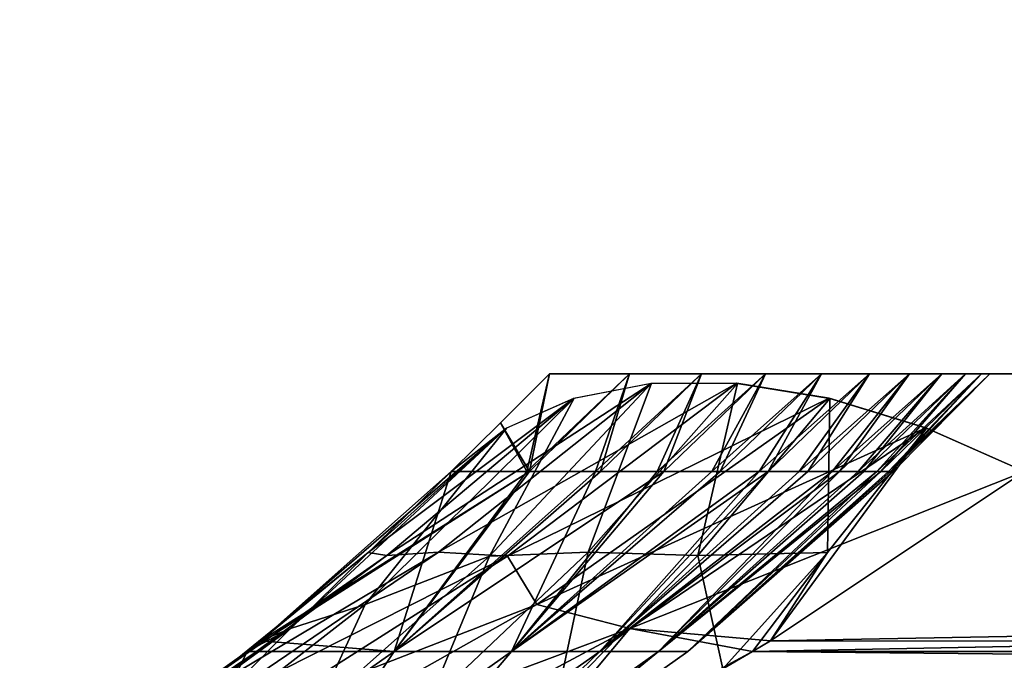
# Model space of a CAD drawing. Header units: millimetres. Extents: x -125 to 125, y -4 to 54.
# Tile 21 of 256: x -121.307 to -120.081, y -1.356 to -0.559. Entities that reach past the tile are written whole.
import ezdxf

# ---------------------------------------------------------------- set-up
doc = ezdxf.new("R2010")
doc.units = ezdxf.units.MM
doc.header["$LTSCALE"] = 65.185185
for name, color, linetype in [('10', 7, 'CONTINUOUS'), ('170', 7, 'CONTINUOUS'), ('173', 7, 'CONTINUOUS'), ('174', 7, 'CONTINUOUS'), ('175', 7, 'CONTINUOUS'), ('177', 7, 'CONTINUOUS'), ('178', 7, 'CONTINUOUS'), ('24', 7, 'CONTINUOUS'), ('8', 7, 'CONTINUOUS')]:
    doc.layers.add(name, color=color, linetype=linetype)

msp = doc.modelspace()

# ---------------------------------------------------------------- linework, layer by layer
at = {"layer": '10', "color": 7, "linetype": 'Continuous'}
for points in [[(123.901, 0, -124.9), (-123.8345, -1.5218, -124.8336), (-123.901, 0, -124.9), (123.901, 0, -124.9)], [(123.8345, -1.5218, -124.8336), (-123.8345, -1.5218, -124.8336), (123.901, 0, -124.9), (123.8345, -1.5218, -124.8336)]]:
    msp.add_3dface(points, dxfattribs=at)
at = {"layer": '170', "color": 7, "linetype": 'Continuous'}
for points in [[(-120.6753, -1.1213, 109.272), (-120.6472, -1, 119.9336), (-120.7084, -1.0607, 119.9949), (-120.6753, -1.1213, 109.272)], [(-120.6472, -1, -119.9336), (-120.672, -1.1213, -108.8827), (-120.7084, -1.0607, -119.9949), (-120.6472, -1, -119.9336)], [(-120.5898, -1.1213, 98.488), (-120.5476, -1, 108.5117), (-120.6753, -1.1213, 109.272), (-120.5898, -1.1213, 98.488)], [(-120.5476, -1, 108.5117), (-120.6472, -1, 119.9336), (-120.6753, -1.1213, 109.272), (-120.5476, -1, 108.5117)], [(-120.6472, -1, -119.9336), (-120.5476, -1, -108.5117), (-120.672, -1.1213, -108.8827), (-120.6472, -1, -119.9336)], [(-120.672, -1.1213, -108.8827), (-120.5476, -1, -108.5117), (-120.5837, -1.1213, -97.6819), (-120.672, -1.1213, -108.8827)], [(-120.458, -1, 97.0896), (-120.5476, -1, 108.5117), (-120.5898, -1.1213, 98.488), (-120.458, -1, 97.0896)], [(-120.5131, -1.1213, 87.7041), (-120.458, -1, 97.0896), (-120.5898, -1.1213, 98.488), (-120.5131, -1.1213, 87.7041)], [(-120.5476, -1, -108.5117), (-120.458, -1, -97.0896), (-120.5837, -1.1213, -97.6819), (-120.5476, -1, -108.5117)], [(-120.5837, -1.1213, -97.6819), (-120.458, -1, -97.0896), (-120.5048, -1.1213, -86.4492), (-120.5837, -1.1213, -97.6819)], [(-120.3783, -1, 85.6675), (-120.458, -1, 97.0896), (-120.5131, -1.1213, 87.7041), (-120.3783, -1, 85.6675)], [(-120.4454, -1.1213, 76.9202), (-120.3783, -1, 85.6675), (-120.5131, -1.1213, 87.7041), (-120.4454, -1.1213, 76.9202)], [(-120.458, -1, -97.0896), (-120.3783, -1, -85.6675), (-120.5048, -1.1213, -86.4492), (-120.458, -1, -97.0896)], [(-120.5048, -1.1213, -86.4492), (-120.3783, -1, -85.6675), (-120.435, -1.1213, -75.1326), (-120.5048, -1.1213, -86.4492)], [(-120.3086, -1, 74.2453), (-120.3783, -1, 85.6675), (-120.4454, -1.1213, 76.9202), (-120.3086, -1, 74.2453)], [(-120.3865, -1.1213, 66.1366), (-120.3086, -1, 74.2453), (-120.4454, -1.1213, 76.9202), (-120.3865, -1.1213, 66.1366)], [(-120.435, -1.1213, -75.1326), (-120.3086, -1, -74.2453), (-120.3751, -1.1213, -63.8441), (-120.435, -1.1213, -75.1326)], [(-120.3783, -1, -85.6675), (-120.3086, -1, -74.2453), (-120.435, -1.1213, -75.1326), (-120.3783, -1, -85.6675)], [(-120.2489, -1, 62.823), (-120.3086, -1, 74.2453), (-120.3865, -1.1213, 66.1366), (-120.2489, -1, 62.823)], [(-120.3365, -1.1213, 55.3532), (-120.2489, -1, 62.823), (-120.3865, -1.1213, 66.1366), (-120.3365, -1.1213, 55.3532)], [(-120.3751, -1.1213, -63.8441), (-120.2489, -1, -62.823), (-120.3257, -1.1213, -52.7357), (-120.3751, -1.1213, -63.8441)], [(-120.3086, -1, -74.2453), (-120.2489, -1, -62.823), (-120.3751, -1.1213, -63.8441), (-120.3086, -1, -74.2453)], [(-120.1991, -1, 51.4007), (-120.2489, -1, 62.823), (-120.3365, -1.1213, 55.3532), (-120.1991, -1, 51.4007)], [(-120.2954, -1.1213, 44.5704), (-120.1991, -1, 51.4007), (-120.3365, -1.1213, 55.3532), (-120.2954, -1.1213, 44.5704)], [(-120.2489, -1, -62.823), (-120.1991, -1, -51.4007), (-120.3257, -1.1213, -52.7357), (-120.2489, -1, -62.823)], [(-120.3257, -1.1213, -52.7357), (-120.1991, -1, -51.4007), (-120.2862, -1.1213, -41.7909), (-120.3257, -1.1213, -52.7357)], [(-120.2631, -1.1213, 33.7874), (-120.1592, -1, 39.9784), (-120.2954, -1.1213, 44.5704), (-120.2631, -1.1213, 33.7874)], [(-120.1592, -1, 39.9784), (-120.1991, -1, 51.4007), (-120.2954, -1.1213, 44.5704), (-120.1592, -1, 39.9784)], [(-120.1991, -1, -51.4007), (-120.1592, -1, -39.9784), (-120.2862, -1.1213, -41.7909), (-120.1991, -1, -51.4007)], [(-120.2862, -1.1213, -41.7909), (-120.1592, -1, -39.9784), (-120.2561, -1.1213, -30.9258), (-120.2862, -1.1213, -41.7909)], [(-120.1294, -1, 28.556), (-120.1592, -1, 39.9784), (-120.2631, -1.1213, 33.7874), (-120.1294, -1, 28.556)], [(-120.2398, -1.1213, 23.0032), (-120.1294, -1, 28.556), (-120.2631, -1.1213, 33.7874), (-120.2398, -1.1213, 23.0032)], [(-120.1592, -1, -39.9784), (-120.1294, -1, -28.556), (-120.2561, -1.1213, -30.9258), (-120.1592, -1, -39.9784)], [(-120.2561, -1.1213, -30.9258), (-120.1294, -1, -28.556), (-120.235, -1.1213, -20.0983), (-120.2561, -1.1213, -30.9258)], [(-120.1095, -1, 17.1336), (-120.1294, -1, 28.556), (-120.2398, -1.1213, 23.0032), (-120.1095, -1, 17.1336)], [(-120.2253, -1.1213, 12.2182), (-120.1095, -1, 17.1336), (-120.2398, -1.1213, 23.0032), (-120.2253, -1.1213, 12.2182)], [(-120.1294, -1, -28.556), (-120.1095, -1, -17.1336), (-120.235, -1.1213, -20.0983), (-120.1294, -1, -28.556)], [(-120.235, -1.1213, -20.0983), (-120.1095, -1, -17.1336), (-120.2229, -1.1213, -9.3302), (-120.235, -1.1213, -20.0983)], [(-120.0995, -1, 5.7112), (-120.1095, -1, 17.1336), (-120.2253, -1.1213, 12.2182), (-120.0995, -1, 5.7112)], [(-120.2197, -1.1213, 1.4344), (-120.0995, -1, 5.7112), (-120.2253, -1.1213, 12.2182), (-120.2197, -1.1213, 1.4344)], [(-120.1095, -1, -17.1336), (-120.0995, -1, -5.7112), (-120.2229, -1.1213, -9.3302), (-120.1095, -1, -17.1336)], [(-120.2229, -1.1213, -9.3302), (-120.0995, -1, -5.7112), (-120.2197, -1.1213, 1.4344), (-120.2229, -1.1213, -9.3302)], [(-120.0995, -1, -5.7112), (-120.0995, -1, 5.7112), (-120.2197, -1.1213, 1.4344), (-120.0995, -1, -5.7112)], [(-120.672, -1.1213, -108.8827), (-120.7696, -1.1213, -120.0561), (-120.7084, -1.0607, -119.9949), (-120.672, -1.1213, -108.8827)], [(-120.7696, -1.1213, 120.0561), (-120.6753, -1.1213, 109.272), (-120.7084, -1.0607, 119.9949), (-120.7696, -1.1213, 120.0561)]]:
    msp.add_3dface(points, dxfattribs=at)
at = {"layer": '173', "color": 7, "linetype": 'Continuous'}
for points in [[(-98.5057, -1.3455, -120.8407), (-120.0561, -1.1213, -120.7696), (-120.3722, -1.3322, -121.0069), (-98.5057, -1.3455, -120.8407)], [(-120.3945, -1.3455, -121.0236), (-98.5057, -1.3455, -120.8407), (-120.3722, -1.3322, -121.0069), (-120.3945, -1.3455, -121.0236)], [(-120.7145, -1.5165, -121.2639), (-98.8092, -1.5404, -121.1177), (-120.3945, -1.3455, -121.0236), (-120.7145, -1.5165, -121.2639)], [(-120.3945, -1.3455, -121.0236), (-98.8092, -1.5404, -121.1177), (-98.5057, -1.3455, -120.8407), (-120.3945, -1.3455, -121.0236)]]:
    msp.add_3dface(points, dxfattribs=at)
at = {"layer": '174', "color": 7, "linetype": 'Continuous'}
for points in [[(-120.672, -1.1213, -108.8827), (-120.8407, -1.3455, -98.5057), (-121.0236, -1.3455, -120.3945), (-120.672, -1.1213, -108.8827)], [(-120.672, -1.1213, -108.8827), (-121.0236, -1.3455, -120.3945), (-121.0069, -1.3322, -120.3722), (-120.672, -1.1213, -108.8827)], [(-120.8407, -1.3455, 98.5057), (-120.7696, -1.1213, 120.0561), (-121.0069, -1.3322, 120.3722), (-120.8407, -1.3455, 98.5057)], [(-120.7696, -1.1213, -120.0561), (-120.672, -1.1213, -108.8827), (-121.0069, -1.3322, -120.3722), (-120.7696, -1.1213, -120.0561)], [(-120.5898, -1.1213, 98.488), (-120.6753, -1.1213, 109.272), (-120.8407, -1.3455, 98.5057), (-120.5898, -1.1213, 98.488)], [(-120.5898, -1.1213, 98.488), (-120.8407, -1.3455, 98.5057), (-120.6944, -1.3455, 76.6158), (-120.5898, -1.1213, 98.488)], [(-120.6753, -1.1213, 109.272), (-120.7696, -1.1213, 120.0561), (-120.8407, -1.3455, 98.5057), (-120.6753, -1.1213, 109.272)], [(-120.5048, -1.1213, -86.4492), (-120.6944, -1.3455, -76.6158), (-120.8407, -1.3455, -98.5057), (-120.5048, -1.1213, -86.4492)], [(-120.672, -1.1213, -108.8827), (-120.5837, -1.1213, -97.6819), (-120.8407, -1.3455, -98.5057), (-120.672, -1.1213, -108.8827)], [(-120.5837, -1.1213, -97.6819), (-120.5048, -1.1213, -86.4492), (-120.8407, -1.3455, -98.5057), (-120.5837, -1.1213, -97.6819)], [(-120.5048, -1.1213, -86.4492), (-120.435, -1.1213, -75.1326), (-120.6944, -1.3455, -76.6158), (-120.5048, -1.1213, -86.4492)], [(-120.435, -1.1213, -75.1326), (-120.3751, -1.1213, -63.8441), (-120.6944, -1.3455, -76.6158), (-120.435, -1.1213, -75.1326)], [(-120.3751, -1.1213, -63.8441), (-120.5847, -1.3455, -54.7257), (-120.6944, -1.3455, -76.6158), (-120.3751, -1.1213, -63.8441)], [(-120.3865, -1.1213, 66.1366), (-120.4454, -1.1213, 76.9202), (-120.6944, -1.3455, 76.6158), (-120.3865, -1.1213, 66.1366)], [(-120.3865, -1.1213, 66.1366), (-120.6944, -1.3455, 76.6158), (-120.5847, -1.3455, 54.7257), (-120.3865, -1.1213, 66.1366)], [(-120.4454, -1.1213, 76.9202), (-120.5131, -1.1213, 87.7041), (-120.6944, -1.3455, 76.6158), (-120.4454, -1.1213, 76.9202)], [(-120.5131, -1.1213, 87.7041), (-120.5898, -1.1213, 98.488), (-120.6944, -1.3455, 76.6158), (-120.5131, -1.1213, 87.7041)], [(-120.3751, -1.1213, -63.8441), (-120.3257, -1.1213, -52.7357), (-120.5847, -1.3455, -54.7257), (-120.3751, -1.1213, -63.8441)], [(-120.3257, -1.1213, -52.7357), (-120.2862, -1.1213, -41.7909), (-120.5847, -1.3455, -54.7257), (-120.3257, -1.1213, -52.7357)], [(-120.2862, -1.1213, -41.7909), (-120.5116, -1.3455, -32.8355), (-120.5847, -1.3455, -54.7257), (-120.2862, -1.1213, -41.7909)], [(-120.2954, -1.1213, 44.5704), (-120.3365, -1.1213, 55.3532), (-120.5847, -1.3455, 54.7257), (-120.2954, -1.1213, 44.5704)], [(-120.2954, -1.1213, 44.5704), (-120.5847, -1.3455, 54.7257), (-120.5116, -1.3455, 32.8355), (-120.2954, -1.1213, 44.5704)], [(-120.3365, -1.1213, 55.3532), (-120.3865, -1.1213, 66.1366), (-120.5847, -1.3455, 54.7257), (-120.3365, -1.1213, 55.3532)], [(-120.2862, -1.1213, -41.7909), (-120.2561, -1.1213, -30.9258), (-120.5116, -1.3455, -32.8355), (-120.2862, -1.1213, -41.7909)], [(-120.2561, -1.1213, -30.9258), (-120.235, -1.1213, -20.0983), (-120.5116, -1.3455, -32.8355), (-120.2561, -1.1213, -30.9258)], [(-120.235, -1.1213, -20.0983), (-120.475, -1.3455, -10.9452), (-120.5116, -1.3455, -32.8355), (-120.235, -1.1213, -20.0983)], [(-120.2398, -1.1213, 23.0032), (-120.2631, -1.1213, 33.7874), (-120.5116, -1.3455, 32.8355), (-120.2398, -1.1213, 23.0032)], [(-120.2398, -1.1213, 23.0032), (-120.5116, -1.3455, 32.8355), (-120.475, -1.3455, 10.9452), (-120.2398, -1.1213, 23.0032)], [(-120.2631, -1.1213, 33.7874), (-120.2954, -1.1213, 44.5704), (-120.5116, -1.3455, 32.8355), (-120.2631, -1.1213, 33.7874)], [(-120.235, -1.1213, -20.0983), (-120.2229, -1.1213, -9.3302), (-120.475, -1.3455, -10.9452), (-120.235, -1.1213, -20.0983)], [(-120.2229, -1.1213, -9.3302), (-120.2197, -1.1213, 1.4344), (-120.475, -1.3455, -10.9452), (-120.2229, -1.1213, -9.3302)], [(-120.2197, -1.1213, 1.4344), (-120.2253, -1.1213, 12.2182), (-120.475, -1.3455, 10.9452), (-120.2197, -1.1213, 1.4344)], [(-120.2197, -1.1213, 1.4344), (-120.475, -1.3455, 10.9452), (-120.475, -1.3455, -10.9452), (-120.2197, -1.1213, 1.4344)], [(-120.2253, -1.1213, 12.2182), (-120.2398, -1.1213, 23.0032), (-120.475, -1.3455, 10.9452), (-120.2253, -1.1213, 12.2182)], [(-121.0236, -1.3455, 120.3945), (-120.8407, -1.3455, 98.5057), (-121.0069, -1.3322, 120.3722), (-121.0236, -1.3455, 120.3945)], [(-121.2639, -1.5165, 120.7145), (-121.1177, -1.5404, 98.8092), (-121.0236, -1.3455, 120.3945), (-121.2639, -1.5165, 120.7145)], [(-121.0236, -1.3455, 120.3945), (-121.1177, -1.5404, 98.8092), (-120.8407, -1.3455, 98.5057), (-121.0236, -1.3455, 120.3945)], [(-121.1177, -1.5404, 98.8092), (-120.9705, -1.5404, 76.8519), (-120.8407, -1.3455, 98.5057), (-121.1177, -1.5404, 98.8092)], [(-121.0236, -1.3455, -120.3945), (-121.1177, -1.5404, -98.8092), (-121.0514, -1.3671, -120.4314), (-121.0236, -1.3455, -120.3945)], [(-120.8407, -1.3455, -98.5057), (-121.1177, -1.5404, -98.8092), (-121.0236, -1.3455, -120.3945), (-120.8407, -1.3455, -98.5057)], [(-120.9705, -1.5404, -76.8519), (-121.1177, -1.5404, -98.8092), (-120.8407, -1.3455, -98.5057), (-120.9705, -1.5404, -76.8519)], [(-120.8407, -1.3455, 98.5057), (-120.9705, -1.5404, 76.8519), (-120.6944, -1.3455, 76.6158), (-120.8407, -1.3455, 98.5057)], [(-120.9705, -1.5404, 76.8519), (-120.8601, -1.5404, 54.8944), (-120.6944, -1.3455, 76.6158), (-120.9705, -1.5404, 76.8519)], [(-120.6944, -1.3455, -76.6158), (-120.9705, -1.5404, -76.8519), (-120.8407, -1.3455, -98.5057), (-120.6944, -1.3455, -76.6158)], [(-120.8601, -1.5404, -54.8944), (-120.9705, -1.5404, -76.8519), (-120.6944, -1.3455, -76.6158), (-120.8601, -1.5404, -54.8944)], [(-120.6944, -1.3455, 76.6158), (-120.8601, -1.5404, 54.8944), (-120.5847, -1.3455, 54.7257), (-120.6944, -1.3455, 76.6158)], [(-120.8601, -1.5404, 54.8944), (-120.7865, -1.5404, 32.9367), (-120.5847, -1.3455, 54.7257), (-120.8601, -1.5404, 54.8944)], [(-120.5847, -1.3455, -54.7257), (-120.8601, -1.5404, -54.8944), (-120.6944, -1.3455, -76.6158), (-120.5847, -1.3455, -54.7257)], [(-120.7865, -1.5404, -32.9367), (-120.8601, -1.5404, -54.8944), (-120.5847, -1.3455, -54.7257), (-120.7865, -1.5404, -32.9367)], [(-120.5847, -1.3455, 54.7257), (-120.7865, -1.5404, 32.9367), (-120.5116, -1.3455, 32.8355), (-120.5847, -1.3455, 54.7257)], [(-120.7865, -1.5404, 32.9367), (-120.7497, -1.5404, 10.9789), (-120.5116, -1.3455, 32.8355), (-120.7865, -1.5404, 32.9367)], [(-120.5116, -1.3455, -32.8355), (-120.7865, -1.5404, -32.9367), (-120.5847, -1.3455, -54.7257), (-120.5116, -1.3455, -32.8355)], [(-120.7497, -1.5404, -10.9789), (-120.7865, -1.5404, -32.9367), (-120.5116, -1.3455, -32.8355), (-120.7497, -1.5404, -10.9789)], [(-120.7497, -1.5404, 10.9789), (-120.7497, -1.5404, -10.9789), (-120.475, -1.3455, 10.9452), (-120.7497, -1.5404, 10.9789)], [(-120.475, -1.3455, -10.9452), (-120.7497, -1.5404, -10.9789), (-120.5116, -1.3455, -32.8355), (-120.475, -1.3455, -10.9452)], [(-120.475, -1.3455, 10.9452), (-120.7497, -1.5404, -10.9789), (-120.475, -1.3455, -10.9452), (-120.475, -1.3455, 10.9452)], [(-120.5116, -1.3455, 32.8355), (-120.7497, -1.5404, 10.9789), (-120.475, -1.3455, 10.9452), (-120.5116, -1.3455, 32.8355)]]:
    msp.add_3dface(points, dxfattribs=at)
at = {"layer": '175', "color": 7, "linetype": 'Continuous'}
for points in [[(-108.8827, -1.1213, 120.672), (-98.5057, -1.3455, 120.8407), (-120.3945, -1.3455, 121.0236), (-108.8827, -1.1213, 120.672)], [(-108.8827, -1.1213, 120.672), (-120.3945, -1.3455, 121.0236), (-120.3722, -1.3322, 121.0069), (-108.8827, -1.1213, 120.672)], [(-120.0561, -1.1213, 120.7696), (-108.8827, -1.1213, 120.672), (-120.3722, -1.3322, 121.0069), (-120.0561, -1.1213, 120.7696)], [(-120.3945, -1.3455, 121.0236), (-98.8092, -1.5404, 121.1177), (-120.4314, -1.3671, 121.0514), (-120.3945, -1.3455, 121.0236)], [(-98.5057, -1.3455, 120.8407), (-98.8092, -1.5404, 121.1177), (-120.3945, -1.3455, 121.0236), (-98.5057, -1.3455, 120.8407)]]:
    msp.add_3dface(points, dxfattribs=at)
at = {"layer": '177', "color": 7, "linetype": 'Continuous'}
for points in [[(-120.8495, -1.2259, -120.4627), (-120.5208, -1.0118, -120.4134), (-120.6172, -1.0305, -120.2985), (-120.8495, -1.2259, -120.4627)], [(-120.7852, -1.2218, -120.5992), (-120.5208, -1.0118, -120.4134), (-120.8495, -1.2259, -120.4627), (-120.7852, -1.2218, -120.5992)], [(-120.7852, -1.2218, -120.5992), (-120.414, -1.0117, -120.5203), (-120.5208, -1.0118, -120.4134), (-120.7852, -1.2218, -120.5992)], [(-120.6996, -1.2269, -120.7217), (-120.414, -1.0117, -120.5203), (-120.7852, -1.2218, -120.5992), (-120.6996, -1.2269, -120.7217)], [(-120.6996, -1.2269, -120.7217), (-120.2991, -1.0303, -120.6167), (-120.414, -1.0117, -120.5203), (-120.6996, -1.2269, -120.7217)], [(-120.8728, -1.222, -120.3014), (-120.6172, -1.0305, -120.2985), (-120.7009, -1.0674, -120.1783), (-120.8728, -1.222, -120.3014)], [(-120.8495, -1.2259, -120.4627), (-120.6172, -1.0305, -120.2985), (-120.8728, -1.222, -120.3014), (-120.8495, -1.2259, -120.4627)], [(-120.6628, -1.2868, -120.8768), (-120.2991, -1.0303, -120.6167), (-120.6996, -1.2269, -120.7217), (-120.6628, -1.2868, -120.8768)], [(-120.6628, -1.2868, -120.8768), (-120.1789, -1.0672, -120.7005), (-120.2991, -1.0303, -120.6167), (-120.6628, -1.2868, -120.8768)], [(-120.7696, -1.1213, -120.0561), (-121.0069, -1.3322, -120.3722), (-120.7009, -1.0674, -120.1783), (-120.7696, -1.1213, -120.0561)], [(-121.0069, -1.3322, -120.3722), (-120.8728, -1.222, -120.3014), (-120.7009, -1.0674, -120.1783), (-121.0069, -1.3322, -120.3722)], [(-120.5472, -1.3168, -120.9694), (-120.1789, -1.0672, -120.7005), (-120.6628, -1.2868, -120.8768), (-120.5472, -1.3168, -120.9694)], [(-120.5472, -1.3168, -120.9694), (-120.0561, -1.1213, -120.7696), (-120.1789, -1.0672, -120.7005), (-120.5472, -1.3168, -120.9694)], [(-120.3722, -1.3322, -121.0069), (-120.0561, -1.1213, -120.7696), (-120.5472, -1.3168, -120.9694), (-120.3722, -1.3322, -121.0069)], [(-121.0931, -1.4049, -120.6383), (-120.7852, -1.2218, -120.5992), (-120.8495, -1.2259, -120.4627), (-121.0931, -1.4049, -120.6383)], [(-121.0632, -1.4106, -120.7982), (-120.7852, -1.2218, -120.5992), (-121.0931, -1.4049, -120.6383), (-121.0632, -1.4106, -120.7982)], [(-121.0632, -1.4106, -120.7982), (-120.6996, -1.2269, -120.7217), (-120.7852, -1.2218, -120.5992), (-121.0632, -1.4106, -120.7982)], [(-121.0236, -1.3455, -120.3945), (-121.0514, -1.3671, -120.4314), (-120.8728, -1.222, -120.3014), (-121.0236, -1.3455, -120.3945)], [(-121.0514, -1.3671, -120.4314), (-120.8495, -1.2259, -120.4627), (-120.8728, -1.222, -120.3014), (-121.0514, -1.3671, -120.4314)], [(-121.0069, -1.3322, -120.3722), (-121.0236, -1.3455, -120.3945), (-120.8728, -1.222, -120.3014), (-121.0069, -1.3322, -120.3722)], [(-121.0514, -1.3671, -120.4314), (-121.0931, -1.4049, -120.6383), (-120.8495, -1.2259, -120.4627), (-121.0514, -1.3671, -120.4314)], [(-120.9998, -1.4174, -120.9366), (-120.6996, -1.2269, -120.7217), (-121.0632, -1.4106, -120.7982), (-120.9998, -1.4174, -120.9366)], [(-120.9998, -1.4174, -120.9366), (-120.6628, -1.2868, -120.8768), (-120.6996, -1.2269, -120.7217), (-120.9998, -1.4174, -120.9366)], [(-121.0473, -1.5035, -121.1551), (-120.6628, -1.2868, -120.8768), (-120.9998, -1.4174, -120.9366), (-121.0473, -1.5035, -121.1551)], [(-121.0473, -1.5035, -121.1551), (-120.5472, -1.3168, -120.9694), (-120.6628, -1.2868, -120.8768), (-121.0473, -1.5035, -121.1551)], [(-120.9354, -1.5246, -121.2544), (-120.5472, -1.3168, -120.9694), (-121.0473, -1.5035, -121.1551), (-120.9354, -1.5246, -121.2544)], [(-120.9354, -1.5246, -121.2544), (-120.7145, -1.5165, -121.2639), (-120.5472, -1.3168, -120.9694), (-120.9354, -1.5246, -121.2544)], [(-120.7145, -1.5165, -121.2639), (-120.3945, -1.3455, -121.0236), (-120.5472, -1.3168, -120.9694), (-120.7145, -1.5165, -121.2639)], [(-120.3945, -1.3455, -121.0236), (-120.3722, -1.3322, -121.0069), (-120.5472, -1.3168, -120.9694), (-120.3945, -1.3455, -121.0236)]]:
    msp.add_3dface(points, dxfattribs=at)
at = {"layer": '178', "color": 7, "linetype": 'Continuous'}
for points in [[(-120.7217, -1.2269, 120.6996), (-120.6167, -1.0303, 120.2991), (-120.5203, -1.0117, 120.414), (-120.7217, -1.2269, 120.6996)], [(-120.7217, -1.2269, 120.6996), (-120.5203, -1.0117, 120.414), (-120.5992, -1.2218, 120.7852), (-120.7217, -1.2269, 120.6996)], [(-120.5992, -1.2218, 120.7852), (-120.5203, -1.0117, 120.414), (-120.4134, -1.0118, 120.5208), (-120.5992, -1.2218, 120.7852)], [(-120.5992, -1.2218, 120.7852), (-120.4134, -1.0118, 120.5208), (-120.4627, -1.2259, 120.8495), (-120.5992, -1.2218, 120.7852)], [(-120.4627, -1.2259, 120.8495), (-120.4134, -1.0118, 120.5208), (-120.2985, -1.0305, 120.6172), (-120.4627, -1.2259, 120.8495)], [(-120.8768, -1.2868, 120.6628), (-120.7005, -1.0672, 120.1789), (-120.6167, -1.0303, 120.2991), (-120.8768, -1.2868, 120.6628)], [(-120.8768, -1.2868, 120.6628), (-120.6167, -1.0303, 120.2991), (-120.7217, -1.2269, 120.6996), (-120.8768, -1.2868, 120.6628)], [(-120.4627, -1.2259, 120.8495), (-120.2985, -1.0305, 120.6172), (-120.3014, -1.222, 120.8728), (-120.4627, -1.2259, 120.8495)], [(-120.3014, -1.222, 120.8728), (-120.2985, -1.0305, 120.6172), (-120.1783, -1.0674, 120.7009), (-120.3014, -1.222, 120.8728)], [(-120.9694, -1.3168, 120.5472), (-120.7005, -1.0672, 120.1789), (-120.8768, -1.2868, 120.6628), (-120.9694, -1.3168, 120.5472)], [(-120.9694, -1.3168, 120.5472), (-120.7696, -1.1213, 120.0561), (-120.7005, -1.0672, 120.1789), (-120.9694, -1.3168, 120.5472)], [(-120.3722, -1.3322, 121.0069), (-120.3014, -1.222, 120.8728), (-120.1783, -1.0674, 120.7009), (-120.3722, -1.3322, 121.0069)], [(-120.0561, -1.1213, 120.7696), (-120.3722, -1.3322, 121.0069), (-120.1783, -1.0674, 120.7009), (-120.0561, -1.1213, 120.7696)], [(-121.0069, -1.3322, 120.3722), (-120.7696, -1.1213, 120.0561), (-120.9694, -1.3168, 120.5472), (-121.0069, -1.3322, 120.3722)], [(-120.7982, -1.4106, 121.0632), (-120.7217, -1.2269, 120.6996), (-120.5992, -1.2218, 120.7852), (-120.7982, -1.4106, 121.0632)], [(-120.7982, -1.4106, 121.0632), (-120.5992, -1.2218, 120.7852), (-120.6383, -1.4049, 121.0931), (-120.7982, -1.4106, 121.0632)], [(-120.6383, -1.4049, 121.0931), (-120.5992, -1.2218, 120.7852), (-120.4627, -1.2259, 120.8495), (-120.6383, -1.4049, 121.0931)], [(-120.4314, -1.3671, 121.0514), (-120.4627, -1.2259, 120.8495), (-120.3014, -1.222, 120.8728), (-120.4314, -1.3671, 121.0514)], [(-120.3945, -1.3455, 121.0236), (-120.4314, -1.3671, 121.0514), (-120.3014, -1.222, 120.8728), (-120.3945, -1.3455, 121.0236)], [(-120.3722, -1.3322, 121.0069), (-120.3945, -1.3455, 121.0236), (-120.3014, -1.222, 120.8728), (-120.3722, -1.3322, 121.0069)], [(-120.9366, -1.4174, 120.9998), (-120.8768, -1.2868, 120.6628), (-120.7217, -1.2269, 120.6996), (-120.9366, -1.4174, 120.9998)], [(-120.9366, -1.4174, 120.9998), (-120.7217, -1.2269, 120.6996), (-120.7982, -1.4106, 121.0632), (-120.9366, -1.4174, 120.9998)], [(-120.4314, -1.3671, 121.0514), (-120.6383, -1.4049, 121.0931), (-120.4627, -1.2259, 120.8495), (-120.4314, -1.3671, 121.0514)], [(-121.1551, -1.5035, 121.0473), (-120.8768, -1.2868, 120.6628), (-120.9366, -1.4174, 120.9998), (-121.1551, -1.5035, 121.0473)], [(-121.1551, -1.5035, 121.0473), (-120.9694, -1.3168, 120.5472), (-120.8768, -1.2868, 120.6628), (-121.1551, -1.5035, 121.0473)], [(-121.2544, -1.5246, 120.9354), (-121.2639, -1.5165, 120.7145), (-120.9694, -1.3168, 120.5472), (-121.2544, -1.5246, 120.9354)], [(-121.2639, -1.5165, 120.7145), (-121.0236, -1.3455, 120.3945), (-120.9694, -1.3168, 120.5472), (-121.2639, -1.5165, 120.7145)], [(-121.2544, -1.5246, 120.9354), (-120.9694, -1.3168, 120.5472), (-121.1551, -1.5035, 121.0473), (-121.2544, -1.5246, 120.9354)], [(-121.0236, -1.3455, 120.3945), (-121.0069, -1.3322, 120.3722), (-120.9694, -1.3168, 120.5472), (-121.0236, -1.3455, 120.3945)]]:
    msp.add_3dface(points, dxfattribs=at)
at = {"layer": '24', "color": 7, "linetype": 'Continuous'}
for points in [[(-120.6472, -1, 119.9336), (-120.5476, -1, 108.5117), (120.6472, -1, 119.9336), (-120.6472, -1, 119.9336)], [(-120.64, -1, 120.0631), (-120.6472, -1, 119.9336), (-17.1336, -1, 120.1095), (-120.64, -1, 120.0631)], [(120.64, -1, 120.0631), (-120.6472, -1, 119.9336), (120.6472, -1, 119.9336), (120.64, -1, 120.0631)], [(120.64, -1, 120.0631), (5.7112, -1, 120.0995), (-120.6472, -1, 119.9336), (120.64, -1, 120.0631)], [(-120.5476, -1, -108.5117), (-120.6472, -1, -119.9336), (120.5476, -1, -108.5117), (-120.5476, -1, -108.5117)], [(5.7112, -1, 120.0995), (-5.7112, -1, 120.0995), (-120.6472, -1, 119.9336), (5.7112, -1, 120.0995)], [(-5.7112, -1, 120.0995), (-17.1336, -1, 120.1095), (-120.6472, -1, 119.9336), (-5.7112, -1, 120.0995)], [(120.6472, -1, -119.9336), (-120.6472, -1, -119.9336), (-120.64, -1, -120.0631), (120.6472, -1, -119.9336)], [(120.5476, -1, -108.5117), (-120.6472, -1, -119.9336), (120.6472, -1, -119.9336), (120.5476, -1, -108.5117)], [(-28.556, -1, 120.1294), (-120.64, -1, 120.0631), (-17.1336, -1, 120.1095), (-28.556, -1, 120.1294)], [(-120.6185, -1, 120.1744), (-120.64, -1, 120.0631), (-39.9784, -1, 120.1592), (-120.6185, -1, 120.1744)], [(-39.9784, -1, 120.1592), (-120.64, -1, 120.0631), (-28.556, -1, 120.1294), (-39.9784, -1, 120.1592)], [(-17.1336, -1, -120.1095), (-120.64, -1, -120.0631), (-28.556, -1, -120.1294), (-17.1336, -1, -120.1095)], [(-120.6185, -1, -120.1744), (-28.556, -1, -120.1294), (-120.64, -1, -120.0631), (-120.6185, -1, -120.1744)], [(-120.64, -1, -120.0631), (-5.7112, -1, -120.0995), (120.6472, -1, -119.9336), (-120.64, -1, -120.0631)], [(-5.7112, -1, -120.0995), (-120.64, -1, -120.0631), (-17.1336, -1, -120.1095), (-5.7112, -1, -120.0995)], [(-120.5851, -1, 120.2708), (-120.6185, -1, 120.1744), (-62.823, -1, 120.2489), (-120.5851, -1, 120.2708)], [(-51.4007, -1, 120.1991), (-120.6185, -1, 120.1744), (-39.9784, -1, 120.1592), (-51.4007, -1, 120.1991)], [(-62.823, -1, 120.2489), (-120.6185, -1, 120.1744), (-51.4007, -1, 120.1991), (-62.823, -1, 120.2489)], [(-120.5851, -1, -120.2708), (-51.4007, -1, -120.1991), (-120.6185, -1, -120.1744), (-120.5851, -1, -120.2708)], [(-51.4007, -1, -120.1991), (-39.9784, -1, -120.1592), (-120.6185, -1, -120.1744), (-51.4007, -1, -120.1991)], [(-39.9784, -1, -120.1592), (-28.556, -1, -120.1294), (-120.6185, -1, -120.1744), (-39.9784, -1, -120.1592)], [(-120.5416, -1, 120.3542), (-120.5851, -1, 120.2708), (-74.2453, -1, 120.3086), (-120.5416, -1, 120.3542)], [(-74.2453, -1, 120.3086), (-120.5851, -1, 120.2708), (-62.823, -1, 120.2489), (-74.2453, -1, 120.3086)], [(-120.5416, -1, -120.3542), (-74.2453, -1, -120.3086), (-120.5851, -1, -120.2708), (-120.5416, -1, -120.3542)], [(-74.2453, -1, -120.3086), (-62.823, -1, -120.2489), (-120.5851, -1, -120.2708), (-74.2453, -1, -120.3086)], [(-62.823, -1, -120.2489), (-51.4007, -1, -120.1991), (-120.5851, -1, -120.2708), (-62.823, -1, -120.2489)], [(-120.5476, -1, 108.5117), (-120.458, -1, 97.0896), (120.5476, -1, 108.5117), (-120.5476, -1, 108.5117)], [(120.6472, -1, 119.9336), (-120.5476, -1, 108.5117), (120.5476, -1, 108.5117), (120.6472, -1, 119.9336)], [(120.458, -1, -97.0896), (-120.5476, -1, -108.5117), (120.5476, -1, -108.5117), (120.458, -1, -97.0896)], [(-120.458, -1, -97.0896), (-120.5476, -1, -108.5117), (120.458, -1, -97.0896), (-120.458, -1, -97.0896)], [(-120.4887, -1, 120.4265), (-120.5416, -1, 120.3542), (-85.6675, -1, 120.3783), (-120.4887, -1, 120.4265)], [(-85.6675, -1, 120.3783), (-120.5416, -1, 120.3542), (-74.2453, -1, 120.3086), (-85.6675, -1, 120.3783)], [(-120.4887, -1, -120.4265), (-85.6675, -1, -120.3783), (-120.5416, -1, -120.3542), (-120.4887, -1, -120.4265)], [(-85.6675, -1, -120.3783), (-74.2453, -1, -120.3086), (-120.5416, -1, -120.3542), (-85.6675, -1, -120.3783)], [(-97.0896, -1, 120.458), (-120.4887, -1, 120.4265), (-85.6675, -1, 120.3783), (-97.0896, -1, 120.458)], [(-120.4265, -1, 120.4887), (-120.4887, -1, 120.4265), (-97.0896, -1, 120.458), (-120.4265, -1, 120.4887)], [(-97.0896, -1, -120.458), (-85.6675, -1, -120.3783), (-120.4887, -1, -120.4265), (-97.0896, -1, -120.458)], [(-120.4265, -1, -120.4887), (-97.0896, -1, -120.458), (-120.4887, -1, -120.4265), (-120.4265, -1, -120.4887)], [(120.5476, -1, 108.5117), (-120.458, -1, 97.0896), (120.458, -1, 97.0896), (120.5476, -1, 108.5117)], [(-120.458, -1, 97.0896), (-120.3783, -1, 85.6675), (120.458, -1, 97.0896), (-120.458, -1, 97.0896)], [(120.3783, -1, -85.6675), (-120.458, -1, -97.0896), (120.458, -1, -97.0896), (120.3783, -1, -85.6675)], [(-120.3783, -1, -85.6675), (-120.458, -1, -97.0896), (120.3783, -1, -85.6675), (-120.3783, -1, -85.6675)], [(-108.5117, -1, 120.5476), (-120.4265, -1, 120.4887), (-97.0896, -1, 120.458), (-108.5117, -1, 120.5476)], [(-120.3542, -1, 120.5416), (-120.4265, -1, 120.4887), (-108.5117, -1, 120.5476), (-120.3542, -1, 120.5416)], [(-120.3542, -1, -120.5416), (-97.0896, -1, -120.458), (-120.4265, -1, -120.4887), (-120.3542, -1, -120.5416)], [(120.458, -1, 97.0896), (-120.3783, -1, 85.6675), (120.3783, -1, 85.6675), (120.458, -1, 97.0896)], [(-120.3783, -1, 85.6675), (-120.3086, -1, 74.2453), (120.3783, -1, 85.6675), (-120.3783, -1, 85.6675)], [(120.3086, -1, -74.2453), (-120.3783, -1, -85.6675), (120.3783, -1, -85.6675), (120.3086, -1, -74.2453)], [(-120.3086, -1, -74.2453), (-120.3783, -1, -85.6675), (120.3086, -1, -74.2453), (-120.3086, -1, -74.2453)], [(-120.2708, -1, 120.5851), (-120.3542, -1, 120.5416), (-108.5117, -1, 120.5476), (-120.2708, -1, 120.5851)], [(-108.5117, -1, -120.5476), (-97.0896, -1, -120.458), (-120.3542, -1, -120.5416), (-108.5117, -1, -120.5476)], [(-120.2708, -1, -120.5851), (-108.5117, -1, -120.5476), (-120.3542, -1, -120.5416), (-120.2708, -1, -120.5851)], [(120.2489, -1, -62.823), (-120.3086, -1, -74.2453), (120.3086, -1, -74.2453), (120.2489, -1, -62.823)], [(-120.2489, -1, -62.823), (-120.3086, -1, -74.2453), (120.2489, -1, -62.823), (-120.2489, -1, -62.823)], [(120.3783, -1, 85.6675), (-120.3086, -1, 74.2453), (120.3086, -1, 74.2453), (120.3783, -1, 85.6675)], [(-120.3086, -1, 74.2453), (-120.2489, -1, 62.823), (120.3086, -1, 74.2453), (-120.3086, -1, 74.2453)], [(-119.9336, -1, 120.6472), (-120.2708, -1, 120.5851), (-108.5117, -1, 120.5476), (-119.9336, -1, 120.6472)], [(-120.1744, -1, 120.6185), (-120.2708, -1, 120.5851), (-119.9336, -1, 120.6472), (-120.1744, -1, 120.6185)], [(-120.1744, -1, -120.6185), (-108.5117, -1, -120.5476), (-120.2708, -1, -120.5851), (-120.1744, -1, -120.6185)], [(120.1991, -1, -51.4007), (-120.2489, -1, -62.823), (120.2489, -1, -62.823), (120.1991, -1, -51.4007)], [(-120.1991, -1, -51.4007), (-120.2489, -1, -62.823), (120.1991, -1, -51.4007), (-120.1991, -1, -51.4007)], [(120.3086, -1, 74.2453), (-120.2489, -1, 62.823), (120.2489, -1, 62.823), (120.3086, -1, 74.2453)], [(-120.2489, -1, 62.823), (-120.1991, -1, 51.4007), (120.2489, -1, 62.823), (-120.2489, -1, 62.823)], [(120.1592, -1, -39.9784), (-120.1991, -1, -51.4007), (120.1991, -1, -51.4007), (120.1592, -1, -39.9784)], [(-120.1592, -1, -39.9784), (-120.1991, -1, -51.4007), (120.1592, -1, -39.9784), (-120.1592, -1, -39.9784)], [(120.2489, -1, 62.823), (-120.1991, -1, 51.4007), (120.1991, -1, 51.4007), (120.2489, -1, 62.823)], [(-120.1991, -1, 51.4007), (-120.1592, -1, 39.9784), (120.1991, -1, 51.4007), (-120.1991, -1, 51.4007)], [(-120.0631, -1, 120.64), (-120.1744, -1, 120.6185), (-119.9336, -1, 120.6472), (-120.0631, -1, 120.64)], [(-120.0631, -1, -120.64), (-108.5117, -1, -120.5476), (-120.1744, -1, -120.6185), (-120.0631, -1, -120.64)], [(-120.1294, -1, -28.556), (-120.1592, -1, -39.9784), (120.1294, -1, -28.556), (-120.1294, -1, -28.556)], [(120.1294, -1, -28.556), (-120.1592, -1, -39.9784), (120.1592, -1, -39.9784), (120.1294, -1, -28.556)], [(120.1991, -1, 51.4007), (-120.1592, -1, 39.9784), (120.1592, -1, 39.9784), (120.1991, -1, 51.4007)], [(-120.1592, -1, 39.9784), (-120.1294, -1, 28.556), (120.1592, -1, 39.9784), (-120.1592, -1, 39.9784)], [(120.1095, -1, -17.1336), (-120.1294, -1, -28.556), (120.1294, -1, -28.556), (120.1095, -1, -17.1336)], [(-120.1095, -1, -17.1336), (-120.1294, -1, -28.556), (120.1095, -1, -17.1336), (-120.1095, -1, -17.1336)], [(120.1592, -1, 39.9784), (-120.1294, -1, 28.556), (120.1294, -1, 28.556), (120.1592, -1, 39.9784)], [(-120.1294, -1, 28.556), (-120.1095, -1, 17.1336), (120.1294, -1, 28.556), (-120.1294, -1, 28.556)], [(120.0995, -1, -5.7112), (-120.1095, -1, -17.1336), (120.1095, -1, -17.1336), (120.0995, -1, -5.7112)], [(-120.0995, -1, -5.7112), (-120.1095, -1, -17.1336), (120.0995, -1, -5.7112), (-120.0995, -1, -5.7112)], [(120.1294, -1, 28.556), (-120.1095, -1, 17.1336), (120.1095, -1, 17.1336), (120.1294, -1, 28.556)], [(-120.1095, -1, 17.1336), (-120.0995, -1, 5.7112), (120.1095, -1, 17.1336), (-120.1095, -1, 17.1336)], [(-120.0995, -1, 5.7112), (-120.0995, -1, -5.7112), (120.0995, -1, 5.7112), (-120.0995, -1, 5.7112)], [(120.0995, -1, 5.7112), (-120.0995, -1, -5.7112), (120.0995, -1, -5.7112), (120.0995, -1, 5.7112)], [(120.1095, -1, 17.1336), (-120.0995, -1, 5.7112), (120.0995, -1, 5.7112), (120.1095, -1, 17.1336)]]:
    msp.add_3dface(points, dxfattribs=at)
at = {"layer": '8', "color": 7, "linetype": 'Continuous'}
for points in [[(-123.8345, -1.5218, 124.8336), (123.8345, -1.5218, 124.8336), (-123.901, 0, 124.9), (-123.8345, -1.5218, 124.8336)], [(-123.901, 0, 124.9), (123.8345, -1.5218, 124.8336), (123.901, 0, 124.9), (-123.901, 0, 124.9)]]:
    msp.add_3dface(points, dxfattribs=at)

doc.saveas('drawing.dxf')
